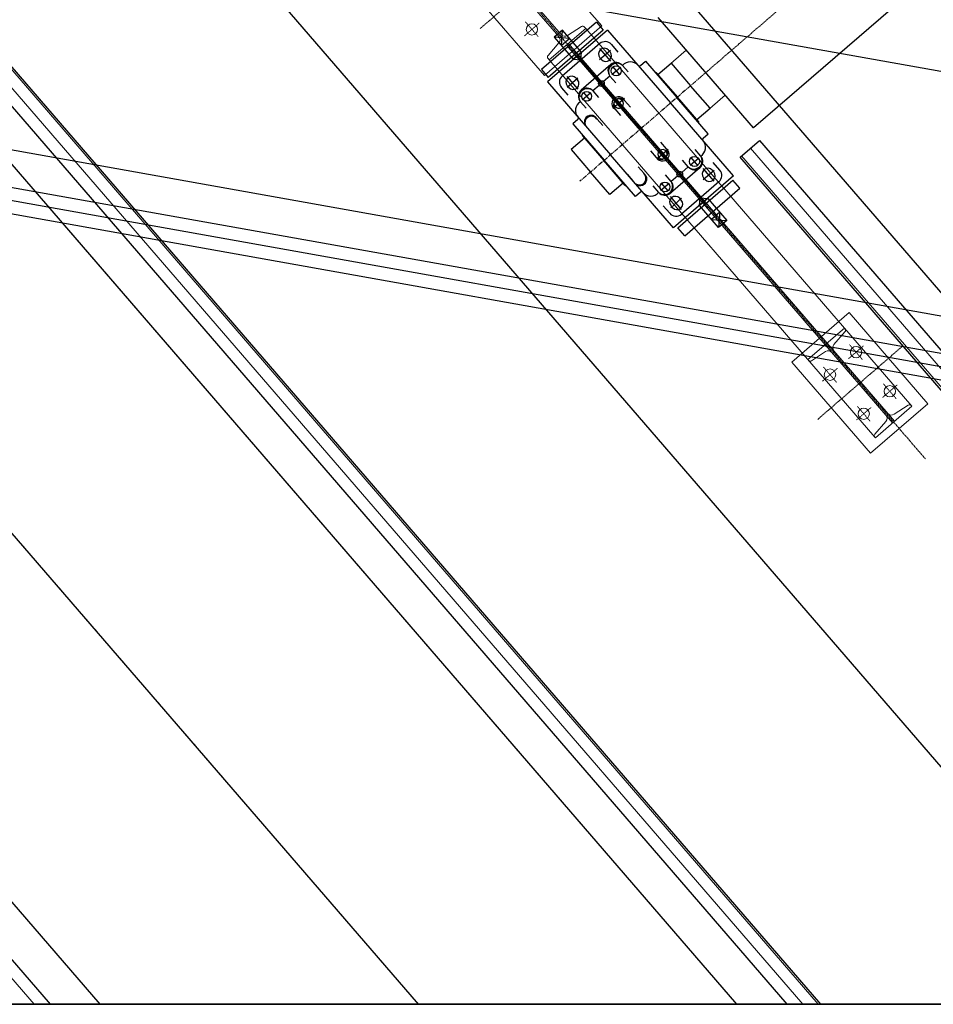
# Model space of a CAD drawing. Header units: inches. Extents: x -204116 to 930598, y -391373 to 256461.
# Tile 54 of 225: x 2066 to 4720, y 33113 to 35973. Entities that reach past the tile are written whole.
import ezdxf
from ezdxf.lldxf.tags import DXFTag

# ---------------------------------------------------------------- set-up
doc = ezdxf.new("R2010")
doc.units = ezdxf.units.IN
doc.header["$LTSCALE"] = 10
doc.header["$MEASUREMENT"] = 0
doc.linetypes.add('CENTER', pattern=[2, 1.25, -0.25, 0.25, -0.25])
doc.linetypes.add('CHAIN', pattern=[0.3543, 0.2362, -0.0295, 0.0591, -0.0295])
tags = doc.linetypes.add('CENTER2', pattern=[1.125, 0.75, -0.125, 0.125, -0.125]).pattern_tags.tags
tags[10:11] = [DXFTag(74, 4), DXFTag(75, 0), DXFTag(340, '0'), DXFTag(46, 1.0), DXFTag(50, 0.0), DXFTag(44, 0.0), DXFTag(45, 0.0)]
tags[8:9] = [DXFTag(74, 4), DXFTag(75, 0), DXFTag(340, '0'), DXFTag(46, 1.0), DXFTag(50, 0.0), DXFTag(44, 0.0), DXFTag(45, 0.0)]
tags[6:7] = [DXFTag(74, 4), DXFTag(75, 0), DXFTag(340, '0'), DXFTag(46, 1.0), DXFTag(50, 0.0), DXFTag(44, 0.0), DXFTag(45, 0.0)]
tags[4:5] = [DXFTag(74, 4), DXFTag(75, 0), DXFTag(340, '0'), DXFTag(46, 1.0), DXFTag(50, 0.0), DXFTag(44, 0.0), DXFTag(45, 0.0)]

msp = doc.modelspace()

# ---------------------------------------------------------------- linework, layer by layer
at = {"color": 250, "ltscale": 0.01}
for p, q in [((5338.1, 33112.6), (-6639.9, 46989.8)), ((3224.5, 33112.6), (1096.9, 35577.5))]:
    msp.add_line(p, q, dxfattribs=at)
at = {"color": 250}
for p, q in [((-19620.3, 40174.2, 2), (6995, 35420.6, 2)), ((5569.9, 34854.8, 0), (-19621.4, 39354.2, 0)), ((5563.3, 34817.9, 0), (-19621.4, 39316.1, -0.7)), ((-19621.5, 39278, 0), (5556.7, 34781, 0)), ((4149.2, 33112.6, 21478548.1), (-761.6, 38802.1, 17963747.5)), ((5338.1, 33112.6, 2), (454.7, 38770.3, 2)), ((2299.8, 33112.6, 21284254), (-1821.5, 37887.3, 17966265.6)), ((4393.6, 33112.6, 21077005.1), (501, 37622.4, 17975536)), ((444.2, 37573.3, 17975536), (4294.5, 33112.6, 21043302.1)), ((6736.1, 34755.7), (-6617.3, 37140.7, -0.3)), ((6527, 33112.6, 16243430.4), (3176.1, 36994.7, 13545693.3)), ((5408.7, 36703.8, 17682290.7), (4197.5, 35658.4, 17682290.7)), ((-782.1, 36514.8, 17975539.8), (2154.5, 33112.6, 20688814.8)), ((4197.5, 35658.4, 17682290.7), (3920.5, 35979.3, 17682290.7)), ((4158.7, 35573.2, 14260847.9), (4215.5, 35622.2, 14260847.9)), ((4215.5, 35622.2, 13554967.6), (6381.7, 33112.6, 15556417.4)), ((6282.6, 33112.6, 15517334.4), (4158.7, 35573.2, 13554967.6)), ((-18977.7, 33112.9), (12822.3, 33112.5)), ((11322.3, 33112.5), (-12677.7, 33112.8))]:
    msp.add_line(p, q, dxfattribs=at)
at = {"color": 250, "linetype": 'CENTER', "lineweight": 0, "ltscale": 0.5}
for p, q in [((3224.5, 33112.6, 22102861.4), (-2302.8, 39516.3, 22102861.4)), ((4045.8, 35807.5, 13261716.8), (5283.4, 36875.6, 13261716.8)), ((3003.8, 36658.7, 13261716.8), (4697.2, 34696.8, 13261716.8)), ((3404.2, 35947.2, 13261716.8), (3649.2, 36158.6, 13261716.8)), ((4384.3, 34811.7, 13261716.8), (4629.3, 35023.1, 13261716.8))]:
    msp.add_line(p, q, dxfattribs=at)
at = {"color": 250, "lineweight": 9, "ltscale": 0.01}
for p, q in [((4386, 33112.6, 21074441.6), (496.7, 37618.6, 17975533.8)), ((6290.1, 33112.6, 15520304.7), (4163, 35576.9, 13554967.6))]:
    msp.add_line(p, q, dxfattribs=at)
at = {"color": 250, "linetype": 'CENTER2', "lineweight": 9, "ltscale": 0.01}
for p, q in [((4340.7, 33112.6, 21059030.4), (470.7, 37596.2, 17975536)), ((2108.2, 33112.6, 20670572.4), (-808.6, 36492, 17975536)), ((6335.4, 33112.6, 15538175), (4189, 35599.3, 13554963.7))]:
    msp.add_line(p, q, dxfattribs=at)
at = {"color": 250, "linetype": 'Continuous', "lineweight": 0}
for p, q in [((4197.5, 35658.4, 13261716.8), (5408.7, 36703.8, 13261716.8)), ((3463, 36295.1, 13261716.8), (3757, 35954.5, 13261716.8)), ((3639.3, 35929.2, 13261716.8), (3420.8, 36182.4, 13261716.8)), ((3414.1, 36176.6, 13261716.8), (3632.6, 35923.4, 13261716.8)), ((3590.4, 35810.7, 13261716.8), (3296.4, 36151.4, 13261716.8)), ((3757, 35954.5, 13261716.8), (3590.4, 35810.7, 13261716.8)), ((3697.8, 35952.6, 13261716.8), (3657.5, 35926.6, 13261716.8)), ((4197.5, 35658.4, 13261716.8), (3920.5, 35979.3, 13261716.8)), ((3604.4, 35855.8, 13261716.8), (3710.4, 35947.3, 13261716.8)), ((3710.4, 35947.3, 13261716.8), (3706.9, 35951.3, 13261716.8)), ((4657.8, 34849.6, 13261716.8), (3710.4, 35947.3, 13261716.8)), ((3632.5, 35905.1, 13261716.8), (3601, 35869, 13261716.8)), ((3654.5, 35899, 13261716.8), (4601.9, 34801.3, 13261716.8)), ((3660.3, 35904, 13261716.8), (4607.7, 34806.4, 13261716.8)), ((3920.8, 35813.7, 13261716.8), (4002.5, 35884.3, 13261716.8)), ((3600.9, 35859.8, 13261716.8), (3604.4, 35855.8, 13261716.8)), ((4550.3, 34759.9, 13261716.8), (3604.4, 35855.8, 13261716.8)), ((4033.7, 35682.9, 13261716.8), (4115.5, 35753.4, 13261716.8)), ((4309.2, 34978, 13261716.8), (4475.7, 35121.8, 13261716.8)), ((4475.7, 35121.8, 13261716.8), (4704.4, 34856.8, 13261716.8)), ((4461.8, 35076.7, 13261716.8), (4355.8, 34985.2, 13261716.8)), ((4463.3, 35074.9, 13261716.8), (4461.8, 35076.7, 13261716.8)), ((4431.3, 35029.2, 13261716.8), (4463.3, 35065.7, 13261716.8)), ((4588.2, 34829, 13261716.8), (4431.3, 35010.8, 13261716.8)), ((4355.8, 34985.2, 13261716.8), (4357.4, 34983.4, 13261716.8)), ((4366.4, 34982.1, 13261716.8), (4407.2, 35008.4, 13261716.8)), ((4425.4, 35005.8, 13261716.8), (4582.4, 34824, 13261716.8)), ((4537.9, 34713.1, 13261716.8), (4309.2, 34978, 13261716.8)), ((4704.4, 34856.8, 13261716.8), (4537.9, 34713.1, 13261716.8)), ((4551.8, 34758.1, 13261716.8), (4657.8, 34849.6, 13261716.8)), ((4647.2, 34852.7, 13261716.8), (4606.4, 34826.4, 13261716.8)), ((4657.8, 34849.6, 13261716.8), (4656.3, 34851.4, 13261716.8)), ((4582.3, 34805.6, 13261716.8), (4550.3, 34769.1, 13261716.8)), ((4550.3, 34759.9, 13261716.8), (4551.8, 34758.1, 13261716.8))]:
    msp.add_line(p, q, dxfattribs=at)
at = {"color": 250, "linetype": 'CHAIN', "lineweight": 0, "ltscale": 0.01}
for p, q in [((3532.7, 35926, 13261716.8), (3575.7, 35963.1, 13261716.8)), ((3535.6, 35966, 13261716.8), (3572.7, 35923.1, 13261716.8)), ((4474.2, 34988.3, 13261716.8), (4517.1, 35025.4, 13261716.8)), ((4477.1, 35028.4, 13261716.8), (4514.2, 34985.4, 13261716.8)), ((4398.5, 34923, 13261716.8), (4441.4, 34960.1, 13261716.8)), ((4401.4, 34963, 13261716.8), (4438.5, 34920, 13261716.8)), ((4615.2, 34911.9, 13261716.8), (4572.2, 34874.8, 13261716.8)), ((4575.1, 34914.8, 13261716.8), (4612.2, 34871.8, 13261716.8)), ((4539.5, 34846.5, 13261716.8), (4496.5, 34809.4, 13261716.8)), ((4499.4, 34849.5, 13261716.8), (4536.5, 34806.5, 13261716.8))]:
    msp.add_line(p, q, dxfattribs=at)
at = {"color": 250, "ltscale": 0.130467}
for p, q in [((3741.4, 35965.8, 13261716.8), (3581.5, 35827.8, 13261716.8)), ((3741.4, 35965.8, 13261716.8), (3761.5, 35942.6, 13261716.8)), ((3774, 35942.7, 13261716.8), (3599.6, 35792.2, 13261716.8)), ((3761.5, 35942.6, 13261716.8), (3601.6, 35804.5, 13261716.8)), ((3643.2, 35942.2, 13261716.8), (3619.2, 35921.5, 13261716.8)), ((3639.9, 35897.6, 13261716.8), (3643.2, 35942.2, 13261716.8)), ((3698.2, 35878.4, 13261716.8), (3643.2, 35942.2, 13261716.8)), ((3774, 35942.7, 13261716.8), (3957, 35730.8, 13261716.8)), ((3619.2, 35921.5, 13261716.8), (3674.3, 35857.7, 13261716.8)), ((3663.8, 35918.3, 13261716.8), (3619.2, 35921.5, 13261716.8)), ((3663.8, 35918.3, 13261716.8), (3639.9, 35897.6, 13261716.8)), ((3751.1, 35903.2, 13261716.8), (3642.1, 35809.1, 13261716.8)), ((3785, 35900.7, 13261716.8), (3803.8, 35878.8, 13261716.8)), ((3698.2, 35878.4, 13261716.8), (3674.3, 35857.7, 13261716.8)), ((3696.6, 35856.1, 13261716.8), (3698.2, 35878.4, 13261716.8)), ((3750.4, 35889.3, 13261716.8), (3782.4, 35852.2, 13261716.8)), ((3750.6, 35857.1, 13261716.8), (3782.2, 35884.4, 13261716.8)), ((3776.9, 35884.2, 13261716.8), (3781.3, 35879.2, 13261716.8)), ((3674.3, 35857.7, 13261716.8), (3696.6, 35856.1, 13261716.8)), ((3869.7, 35655.5, 13261716.8), (3687.8, 35866.3, 13261716.8)), ((3783.3, 35842.4, 13261716.8), (3697.5, 35768.3, 13261716.8)), ((3751.5, 35862.3, 13261716.8), (3755.9, 35857.2, 13261716.8)), ((3817.2, 35839.9, 13261716.8), (3833.6, 35820.9, 13261716.8)), ((3869.6, 35839.3, 13261716.8), (3884.2, 35851.9, 13261716.8)), ((3884.2, 35851.9, 13261716.8), (3975.1, 35746.5, 13261716.8)), ((3920.1, 35813.1, 13261716.8), (3958.6, 35846.4, 13261716.8)), ((3958.6, 35846.4, 13261716.8), (4015.1, 35781, 13261716.8)), ((3581.5, 35827.8, 13261716.8), (3601.6, 35804.5, 13261716.8)), ((3786.7, 35813.7, 13261716.8), (3811.2, 35834.8, 13261716.8)), ((3788.4, 35836.5, 13261716.8), (3809.6, 35812, 13261716.8)), ((3912.4, 35819.1, 13261716.8), (3913.1, 35819.8, 13261716.8)), ((3914.5, 35819.7, 13261716.8), (3976.6, 35747.7, 13261716.8)), ((3599.6, 35792.2, 13261716.8), (3782.5, 35580.2, 13261716.8)), ((3655.9, 35807.7, 13261716.8), (3687.9, 35770.6, 13261716.8)), ((3687.7, 35802.8, 13261716.8), (3656.1, 35775.5, 13261716.8)), ((3682.5, 35802.7, 13261716.8), (3686.8, 35797.6, 13261716.8)), ((3749.7, 35781.7, 13261716.8), (3731.3, 35765.8, 13261716.8)), ((3780.8, 35808.6, 13261716.8), (3762.4, 35792.7, 13261716.8)), ((3780.8, 35808.6, 13261716.8), (3797.5, 35789.3, 13261716.8)), ((4071.6, 35715.6, 13261716.8), (4015.1, 35781, 13261716.8)), ((3639.6, 35775.2, 13261716.8), (3658.5, 35753.3, 13261716.8)), ((3657, 35780.7, 13261716.8), (3661.4, 35775.6, 13261716.8)), ((3725.4, 35760.7, 13261716.8), (3700.9, 35739.6, 13261716.8)), ((3702.6, 35762.4, 13261716.8), (3723.7, 35737.9, 13261716.8)), ((3731.3, 35765.8, 13261716.8), (3748, 35746.5, 13261716.8)), ((3695, 35734.5, 13261716.8), (3711.4, 35715.4, 13261716.8)), ((3822.7, 35743.5, 13261716.8), (3789.6, 35714.9, 13261716.8)), ((3793.7, 35740.7, 13261716.8), (3814.4, 35716.7, 13261716.8)), ((3796.6, 35743.2, 13261716.8), (3817.3, 35719.2, 13261716.8)), ((3823.5, 35738.3, 13261716.8), (3840.1, 35719, 13261716.8)), ((4139.9, 35518.8, 13261716.8), (3957, 35730.8, 13261716.8)), ((4066.1, 35641.1, 13261716.8), (3975.1, 35746.5, 13261716.8)), ((4038.7, 35675.8, 13261716.8), (3976.6, 35747.7, 13261716.8)), ((3794.6, 35713.4, 13261716.8), (3811.2, 35694.1, 13261716.8)), ((4033, 35682.3, 13261716.8), (4071.6, 35715.6, 13261716.8)), ((3687.9, 35682.5, 13261716.8), (3673.4, 35669.9, 13261716.8)), ((3673.4, 35669.9, 13261716.8), (3764.3, 35564.5, 13261716.8)), ((3743.2, 35684.2, 13261716.8), (3759.8, 35664.9, 13261716.8)), ((4037.9, 35673.8, 13261716.8), (4038.6, 35674.4, 13261716.8)), ((3717.2, 35655.9, 13261716.8), (3733.6, 35636.9, 13261716.8)), ((3869.7, 35655.5, 13261716.8), (4051.7, 35444.7, 13261716.8)), ((4051.6, 35628.5, 13261716.8), (4066.1, 35641.1, 13261716.8)), ((3706.4, 35628.7, 13261716.8), (3667.9, 35595.4, 13261716.8)), ((3700.8, 35635.2, 13261716.8), (3762.9, 35563.3, 13261716.8)), ((3701.6, 35637.2, 13261716.8), (3700.9, 35636.6, 13261716.8)), ((3944.9, 35597.6, 13261716.8), (3928.3, 35616.9, 13261716.8)), ((3667.9, 35595.4, 13261716.8), (3724.4, 35530, 13261716.8)), ((3916, 35572.7, 13261716.8), (3899.4, 35592, 13261716.8)), ((3949.9, 35596.1, 13261716.8), (3916.8, 35567.5, 13261716.8)), ((3942.9, 35567.8, 13261716.8), (3922.2, 35591.8, 13261716.8)), ((3945.8, 35570.3, 13261716.8), (3925.1, 35594.3, 13261716.8)), ((4044.5, 35576.5, 13261716.8), (4028.1, 35595.6, 13261716.8)), ((3825, 35491.3, 13261716.8), (3762.9, 35563.3, 13261716.8)), ((3855.3, 35459.1, 13261716.8), (3764.3, 35564.5, 13261716.8)), ((3965.5, 35368.3, 13261716.8), (3782.5, 35580.2, 13261716.8)), ((4008.2, 35545.2, 13261716.8), (3991.5, 35564.5, 13261716.8)), ((4014.1, 35550.3, 13261716.8), (4038.6, 35571.4, 13261716.8)), ((4036.9, 35548.6, 13261716.8), (4015.8, 35573.1, 13261716.8)), ((4099.9, 35535.8, 13261716.8), (4081, 35557.6, 13261716.8)), ((3780.8, 35464.6, 13261716.8), (3724.4, 35530, 13261716.8)), ((3847.8, 35504.5, 13261716.8), (3831.4, 35523.6, 13261716.8)), ((3879.7, 35526.1, 13261716.8), (3863, 35545.4, 13261716.8)), ((4042, 35542.7, 13261716.8), (3956.2, 35468.6, 13261716.8)), ((4008.2, 35545.2, 13261716.8), (3989.7, 35529.2, 13261716.8)), ((4083.6, 35503.3, 13261716.8), (4051.5, 35540.4, 13261716.8)), ((4051.8, 35508.2, 13261716.8), (4083.4, 35535.5, 13261716.8)), ((4082.5, 35530.3, 13261716.8), (4078.1, 35535.4, 13261716.8)), ((3819.4, 35497.9, 13261716.8), (3780.8, 35464.6, 13261716.8)), ((3952.7, 35497.3, 13261716.8), (3928.2, 35476.2, 13261716.8)), ((3951.1, 35474.5, 13261716.8), (3929.9, 35499, 13261716.8)), ((3958.7, 35502.4, 13261716.8), (3942, 35521.7, 13261716.8)), ((3977.1, 35518.3, 13261716.8), (3958.7, 35502.4, 13261716.8)), ((4139.9, 35518.8, 13261716.8), (3965.5, 35368.3, 13261716.8)), ((3978, 35368.4, 13261716.8), (4137.9, 35506.5, 13261716.8)), ((4097.4, 35501.9, 13261716.8), (3988.4, 35407.8, 13261716.8)), ((4057, 35508.3, 13261716.8), (4052.6, 35513.4, 13261716.8)), ((4158, 35483.2, 13261716.8), (4137.9, 35506.5, 13261716.8)), ((3827.1, 35491.8, 13261716.8), (3826.4, 35491.2, 13261716.8)), ((3869.9, 35471.7, 13261716.8), (3855.3, 35459.1, 13261716.8)), ((3922.3, 35471.1, 13261716.8), (3905.9, 35490.1, 13261716.8)), ((3998.1, 35345.2, 13261716.8), (4158, 35483.2, 13261716.8)), ((3989.1, 35421.7, 13261716.8), (3957.1, 35458.8, 13261716.8)), ((3988.9, 35453.9, 13261716.8), (3957.3, 35426.6, 13261716.8)), ((3988, 35448.7, 13261716.8), (3983.6, 35453.8, 13261716.8)), ((4041.3, 35432.6, 13261716.8), (4042.9, 35454.9, 13261716.8)), ((4065.2, 35453.3, 13261716.8), (4041.3, 35432.6, 13261716.8)), ((4042.9, 35454.9, 13261716.8), (4065.2, 35453.3, 13261716.8)), ((4065.2, 35453.3, 13261716.8), (4120.3, 35389.5, 13261716.8)), ((3954.5, 35410.3, 13261716.8), (3935.6, 35432.2, 13261716.8)), ((3962.5, 35426.8, 13261716.8), (3958.1, 35431.8, 13261716.8)), ((4096.3, 35368.8, 13261716.8), (4041.3, 35432.6, 13261716.8)), ((4099.6, 35413.4, 13261716.8), (4075.6, 35392.7, 13261716.8)), ((4099.6, 35413.4, 13261716.8), (4096.3, 35368.8, 13261716.8)), ((4075.6, 35392.7, 13261716.8), (4120.3, 35389.5, 13261716.8)), ((4120.3, 35389.5, 13261716.8), (4096.3, 35368.8, 13261716.8)), ((3998.1, 35345.2, 13261716.8), (3978, 35368.4, 13261716.8))]:
    msp.add_line(p, q, dxfattribs=at)
at = {"color": 250, "linetype": 'CENTER'}
msp.add_line((4045.8, 35807.5, 13261716.8), (3693.6, 35503.5, 13261716.8), dxfattribs=at)
msp.add_line((4045.8, 35807.5, 13261716.8), (3693.6, 35503.5, 13261716.8), dxfattribs=at)
at = {"color": 250, "ltscale": 10000}
for p, q in [((2299.8, 33112.6), (3.7, 35772.8)), ((4149.2, 33112.6), (2190.1, 35382.3))]:
    msp.add_line(p, q, dxfattribs=at)
at = {"color": 250, "linetype": 'Continuous', "lineweight": 0}
for centre in [(3554.2, 35944.6, 13261716.8), (4495.7, 35006.9, 13261716.8), (4420, 34941.5, 13261716.8), (4593.7, 34893.3, 13261716.8), (4518, 34828, 13261716.8)]:
    msp.add_circle(centre, 16.5, dxfattribs=at)
at = {"color": 250, "ltscale": 0.130467}
for centre, radius in [((3799, 35824.3, 13261716.8), 14.4), ((3756.1, 35787.2, 13261716.8), 8.35), ((3713.1, 35750.1, 13261716.8), 14.4), ((4026.3, 35560.8, 13261716.8), 14.4), ((3983.4, 35523.8, 13261716.8), 8.35), ((3940.5, 35486.7, 13261716.8), 14.4)]:
    msp.add_circle(centre, radius, dxfattribs=at)
at = {"color": 250, "linetype": 'Continuous', "lineweight": 0}
for centre, radius, start, end in [((3701.6, 35946.7, 13261716.8), 7, 40.7988, 122.7988), ((3649.9, 35938.4, 13261716.8), 14, 220.7988, 302.7988), ((3622, 35914.3, 13261716.8), 14, 318.7988, 40.7988), ((3606.2, 35864.4, 13261716.8), 7, 138.7988, 220.7988), ((4458, 35070.3, 13261716.8), 7, 318.7988, 40.7988), ((4414.8, 34996.7, 13261716.8), 14, 40.7988, 122.7988), ((4441.9, 35020, 13261716.8), 14, 138.7988, 220.7988), ((4362.7, 34988, 13261716.8), 7, 220.7988, 302.7988), ((4651, 34846.8, 13261716.8), 7, 40.7988, 122.7988), ((4571.8, 34814.9, 13261716.8), 14, 318.7988, 40.7988), ((4598.8, 34838.2, 13261716.8), 14, 220.7988, 302.7988), ((4555.6, 34764.5, 13261716.8), 7, 138.7988, 220.7988)]:
    msp.add_arc(centre, radius, start, end, dxfattribs=at)
at = {"color": 250, "ltscale": 0.130467}
for centre, radius, start, end in [((3766.8, 35885, 13261716.8), 24, 40.7988, 130.7988), ((3764.2, 35873.3, 13261716.8), 16.8, 40.7988, 220.7988), ((3768.6, 35868.2, 13261716.8), 16.8, 220.7988, 40.7988), ((3799, 35824.3, 13261716.8), 24, 40.7988, 220.7988), ((3800.9, 35822, 13261716.8), 24.2, 47.7122, 213.8854), ((3840, 35820.7, 13261716.8), 29.8, 40.1505, 139.8746), ((3866.5, 35842.9, 13261716.8), 4.8, 220.7988, 310.7988), ((3913.8, 35819, 13261716.8), 0.96, 40.7988, 130.7988), ((3657.8, 35790.9, 13261716.8), 24, 130.7988, 220.7988), ((3669.7, 35791.7, 13261716.8), 16.8, 40.7988, 220.7988), ((3674.1, 35786.6, 13261716.8), 16.8, 220.7988, 40.7988), ((3713.1, 35750.1, 13261716.8), 24, 40.7988, 220.7988), ((3715, 35747.9, 13261716.8), 24.2, 47.7122, 213.8854), ((3710.6, 35709.1, 13261716.8), 29.8, 121.723, 221.4471), ((3806.1, 35729.2, 13261716.8), 19.6, 27.7622, 233.8354), ((3809.7, 35725, 13261716.8), 19.1, 136.5652, 217.4985), ((3806.1, 35729.2, 13261716.8), 13.6, 138.9194, 302.6782), ((3795.8, 35742.6, 13261716.8), 2.88, 150.27, 220.7988), ((3794.4, 35741.3, 13261716.8), 2.88, 40.7988, 111.3276), ((3809.7, 35725, 13261716.8), 19.1, 44.0991, 125.0324), ((3806.1, 35729.2, 13261716.8), 13.6, 318.9194, 122.6782), ((3816.6, 35718.6, 13261716.8), 2.88, 220.7988, 291.3276), ((3815.1, 35717.3, 13261716.8), 2.88, 330.27, 40.7988), ((3684.8, 35686.1, 13261716.8), 4.8, 310.7988, 40.7988), ((3725.9, 35675.3, 13261716.8), 19.5, 27.2911, 212.2088), ((3727.3, 35672.8, 13261716.8), 19.5, 35.7358, 203.7641), ((4038, 35675.1, 13261716.8), 0.96, 310.7988, 40.7988), ((3701.5, 35635.9, 13261716.8), 0.96, 130.7988, 220.7988), ((4028.8, 35601.9, 13261716.8), 29.8, 301.723, 41.4471), ((4054.7, 35624.9, 13261716.8), 4.8, 130.7988, 220.7988), ((3933.4, 35581.8, 13261716.8), 19.6, 207.7622, 53.8354), ((3933.4, 35581.8, 13261716.8), 13.6, 138.9194, 302.6782), ((3924.4, 35593.7, 13261716.8), 2.88, 150.27, 220.7988), ((3922.9, 35592.4, 13261716.8), 2.88, 40.7988, 111.3276), ((3933.4, 35581.8, 13261716.8), 13.6, 318.9194, 122.6782), ((3929.8, 35586, 13261716.8), 19.1, 316.5652, 37.4985), ((3929.8, 35586, 13261716.8), 19.1, 224.0991, 305.0324), ((3945.1, 35569.7, 13261716.8), 2.88, 220.7988, 291.3276), ((3943.7, 35568.4, 13261716.8), 2.88, 330.27, 40.7988), ((4026.3, 35560.8, 13261716.8), 24, 220.7988, 40.7988), ((4024.4, 35563, 13261716.8), 24.2, 227.7122, 33.8854), ((3868.3, 35510.3, 13261716.8), 19.5, 229.3887, 54.3065), ((3866, 35512.1, 13261716.8), 19.5, 237.8335, 45.8618), ((4065.4, 35524.4, 13261716.8), 16.8, 40.7988, 220.7988), ((4069.7, 35519.3, 13261716.8), 16.8, 220.7988, 40.7988), ((4081.7, 35520.1, 13261716.8), 24, 310.7988, 40.7988), ((3938.6, 35488.9, 13261716.8), 24.2, 227.7122, 33.8854), ((3940.5, 35486.7, 13261716.8), 24, 220.7988, 40.7988), ((3825.7, 35491.9, 13261716.8), 0.96, 220.7988, 310.7988), ((3873, 35468.1, 13261716.8), 4.8, 40.7988, 130.7988), ((3899.5, 35490.3, 13261716.8), 29.8, 220.1505, 319.8746), ((3970.9, 35442.8, 13261716.8), 16.8, 40.7988, 220.7988), ((3975.3, 35437.7, 13261716.8), 16.8, 220.7988, 40.7988), ((3972.7, 35426, 13261716.8), 24, 220.7988, 310.7988)]:
    msp.add_arc(centre, radius, start, end, dxfattribs=at)

doc.saveas('drawing.dxf')
